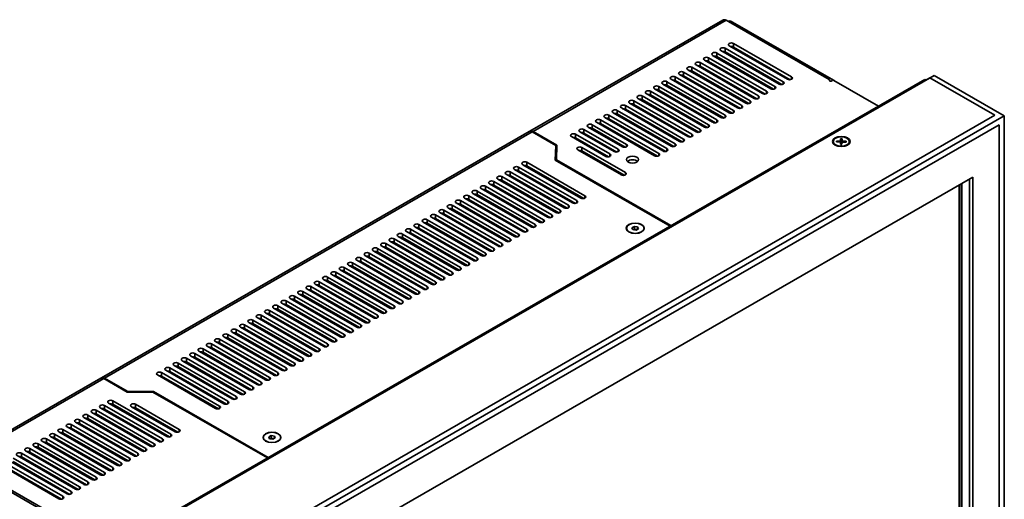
# Model space of a CAD drawing. Header units: millimetres. Extents: x 0 to 2100, y 0 to 1485.
# Tile 9 of 32: x 730 to 1065, y 428 to 591. Entities that reach past the tile are written whole.
import ezdxf

# ---------------------------------------------------------------- set-up
doc = ezdxf.new("R2010")
doc.units = ezdxf.units.MM
doc.header["$LTSCALE"] = 5
doc.layers.add('Sichtbare Kanten(ISO)', color=7, linetype='Continuous', lineweight=35)
doc.layers.add('Sichtbare tangentiale Kanten(ISO)', color=7, linetype='Continuous', lineweight=35)

msp = doc.modelspace()

# ---------------------------------------------------------------- linework, layer by layer
at = {"layer": 'Sichtbare Kanten(ISO)'}
for p, q in [((903.45, 553.19), (969.11, 591)), ((1005.35, 570.77), (970.28, 590.97)), ((971.68, 590.83), (971.1, 590.5)), ((971.68, 590.83), (1006.84, 570.58)), ((968.52, 580.64), (988.32, 569.24)), ((989.73, 570.05), (969.93, 581.45)), ((971.35, 582.27), (991.14, 570.87)), ((992.56, 571.68), (972.76, 583.08)), ((972.76, 581.86), (992.1, 570.72)), ((962.86, 577.38), (982.66, 565.98)), ((984.07, 566.79), (964.28, 578.2)), ((964.28, 576.97), (983.62, 565.83)), ((965.69, 579.01), (985.49, 567.61)), ((986.9, 568.42), (967.1, 579.82)), ((967.1, 578.6), (986.45, 567.46)), ((969.93, 580.23), (989.28, 569.09)), ((992.07, 570.71), (978.42, 578.57)), ((957.2, 574.12), (977, 562.72)), ((978.42, 563.54), (958.62, 574.94)), ((958.62, 573.71), (977.96, 562.57)), ((960.03, 575.75), (979.83, 564.35)), ((981.25, 565.17), (961.45, 576.57)), ((961.45, 575.34), (980.79, 564.2)), ((989.22, 569.08), (978.42, 575.3)), ((752.28, 406.29), (1037.96, 570.79)), ((1041.14, 572.14), (752.64, 406.01)), ((1039.72, 571.33), (754.05, 406.82)), ((951.55, 570.87), (971.35, 559.46)), ((972.76, 560.28), (952.96, 571.68)), ((952.96, 570.45), (972.31, 559.31)), ((954.38, 572.49), (974.17, 561.09)), ((975.59, 561.91), (955.79, 573.31)), ((955.79, 572.08), (975.13, 560.94)), ((986.38, 567.45), (978.42, 572.03)), ((1005.47, 570.32), (1005.47, 570.61)), ((1006.1, 570.28), (1006.45, 570.48)), ((1007.02, 570.48), (1022.22, 561.73)), ((1037.96, 570.79), (1038.37, 570.55)), ((1039.72, 571.33), (1061.86, 558.58)), ((1041.14, 572.14), (1065.04, 558.38)), ((945.89, 567.61), (965.69, 556.21)), ((967.1, 557.02), (947.3, 568.42)), ((947.3, 567.2), (966.65, 556.06)), ((948.72, 569.24), (968.52, 557.84)), ((969.93, 558.65), (950.13, 570.05)), ((950.13, 568.83), (969.48, 557.69)), ((950.49, 568.62), (950.49, 568.22)), ((951.55, 567.61), (951.55, 568.01)), ((983.53, 565.82), (978.42, 568.76)), ((958.62, 552.14), (938.82, 563.54)), ((940.23, 564.35), (960.03, 552.95)), ((961.45, 553.76), (941.65, 565.17)), ((941.65, 563.94), (960.99, 552.8)), ((943.06, 565.98), (962.86, 554.58)), ((964.27, 555.39), (944.48, 566.79)), ((944.48, 565.57), (963.82, 554.43)), ((950.49, 565.36), (950.49, 564.96)), ((951.55, 564.35), (951.55, 564.75)), ((980.68, 564.19), (978.42, 565.49)), ((952.96, 548.88), (933.16, 560.28)), ((934.58, 561.09), (954.38, 549.69)), ((955.79, 550.51), (935.99, 561.91)), ((935.99, 560.68), (955.33, 549.54)), ((937.41, 562.72), (957.2, 551.32)), ((938.82, 562.31), (958.16, 551.17)), ((950.49, 562.11), (950.49, 561.7)), ((951.55, 561.09), (951.55, 561.5)), ((1065.04, 558.38), (776.54, 392.24)), ((947.3, 545.62), (927.51, 557.02)), ((928.92, 557.84), (948.72, 546.43)), ((950.13, 547.25), (930.33, 558.65)), ((930.33, 557.42), (949.68, 546.28)), ((931.75, 559.46), (951.55, 548.06)), ((933.16, 559.05), (952.51, 547.91)), ((950.49, 558.85), (950.49, 558.45)), ((951.55, 557.84), (951.55, 558.24)), ((1065.04, 558.38), (1065.04, 341.08)), ((933.52, 547.05), (921.85, 553.76)), ((923.26, 554.58), (934.93, 547.86)), ((936.34, 548.67), (924.68, 555.39)), ((924.68, 554.17), (935.89, 547.71)), ((926.09, 556.21), (945.89, 544.81)), ((927.51, 555.8), (946.85, 544.66)), ((927.79, 555.23), (927.79, 555.58)), ((950.49, 555.59), (950.49, 555.19)), ((951.55, 554.58), (951.55, 554.98)), ((903.17, 553.02), (757.51, 469.14)), ((903.2, 553.04), (903.45, 553.19)), ((904.22, 552.92), (912.21, 548.32)), ((904.5, 553.08), (912.61, 548.41)), ((917.61, 551.32), (929.27, 544.6)), ((930.69, 545.42), (919.02, 552.14)), ((919.02, 550.91), (930.23, 544.45)), ((920.43, 552.95), (932.1, 546.23)), ((921.85, 552.54), (933.06, 546.08)), ((927.79, 551.97), (927.79, 552.38)), ((950.49, 552.33), (950.49, 551.93)), ((951.55, 551.32), (951.55, 551.72)), ((1009.25, 550.59), (1009.22, 549.92)), ((1009.25, 550.49), (1009.37, 548.71)), ((1009.62, 548.71), (1009.75, 550.49)), ((1009.75, 550.59), (1009.77, 549.92)), ((912.21, 548.32), (912.09, 543.34)), ((912.12, 543.32), (912.21, 547.09)), ((912.21, 547.09), (912.21, 548.32)), ((912.58, 547.2), (912.21, 547.42)), ((912.61, 548.41), (912.49, 543.43)), ((919.73, 546.84), (934.58, 538.29)), ((935.99, 539.11), (921.14, 547.66)), ((927.79, 548.71), (927.79, 549.12)), ((939.9, 548.66), (939.55, 548.46)), ((950.49, 549.08), (950.49, 548.67)), ((951.55, 548.06), (951.55, 548.47)), ((1006.74, 549.64), (1006.74, 549.44)), ((1007.85, 549.79), (1009.01, 549.8)), ((1007.85, 549.5), (1009.01, 549.48)), ((1008.08, 549.5), (1007.94, 549.74)), ((1009.22, 549.37), (1009.29, 548.71)), ((1009.23, 548.7), (1009.22, 549.36)), ((1009.77, 549.37), (1009.7, 548.71)), ((1009.74, 548.7), (1009.77, 549.36)), ((1011.14, 549.79), (1009.98, 549.8)), ((1011.14, 549.49), (1009.98, 549.48)), ((1011.05, 549.74), (1010.91, 549.49)), ((1012.24, 549.64), (1012.24, 549.44)), ((912.49, 543.36), (912.27, 543.24)), ((912.49, 543.43), (951.47, 520.99)), ((912.49, 543.11), (912.49, 543.43)), ((921.14, 546.43), (935.54, 538.14)), ((898.16, 540.12), (917.96, 528.72)), ((919.37, 529.54), (899.57, 540.94)), ((900.99, 541.75), (920.79, 530.35)), ((922.2, 531.16), (902.4, 542.57)), ((902.4, 541.34), (921.75, 530.2)), ((912.09, 543.34), (951.19, 520.83)), ((928.59, 542.14), (928.24, 541.94)), ((1054.29, 537.46), (787.29, 383.7)), ((1054.29, 537.46), (787.29, 383.7)), ((892.5, 536.87), (912.3, 525.46)), ((913.72, 526.28), (893.92, 537.68)), ((895.33, 538.49), (915.13, 527.09)), ((916.55, 527.91), (896.75, 539.31)), ((896.75, 538.08), (916.09, 526.94)), ((898.58, 537.02), (898.58, 536.62)), ((899.57, 539.71), (918.92, 528.57)), ((906.72, 538.86), (906.72, 538.45)), ((907.78, 537.84), (907.78, 538.25)), ((1053.23, 350.23), (1053.23, 536.85)), ((1053.23, 350.23), (1053.23, 536.85)), ((1054.29, 537.46), (1054.29, 349.62)), ((1054.29, 537.46), (1054.29, 349.62)), ((886.85, 533.61), (906.65, 522.21)), ((908.06, 523.02), (888.26, 534.42)), ((889.68, 535.24), (909.47, 523.84)), ((910.89, 524.65), (891.09, 536.05)), ((891.09, 534.82), (910.43, 523.69)), ((893.92, 536.45), (913.26, 525.31)), ((906.72, 535.6), (906.72, 535.2)), ((907.78, 534.59), (907.78, 534.99)), ((1049.62, 534.77), (1049.62, 352.05)), ((1050.33, 535.18), (1050.33, 351.64)), ((1050.54, 535.3), (1050.54, 351.77)), ((1050.54, 535.3), (1050.54, 351.77)), ((881.19, 530.35), (900.99, 518.95)), ((902.4, 519.76), (882.6, 531.16)), ((884.02, 531.98), (903.82, 520.58)), ((905.23, 521.39), (885.43, 532.79)), ((885.43, 531.57), (904.78, 520.43)), ((888.26, 533.2), (907.6, 522.06)), ((888.26, 533.2), (888.26, 532.79)), ((889.32, 532.18), (889.32, 532.59)), ((901.13, 532.3), (901.13, 531.9)), ((901.41, 531.73), (901.41, 532.14)), ((906.72, 532.34), (906.72, 531.94)), ((907.78, 531.33), (907.78, 531.73)), ((914.32, 530.82), (914.67, 531.02)), ((917.15, 532.45), (917.5, 532.65)), ((875.53, 527.09), (895.33, 515.69)), ((896.75, 516.51), (876.95, 527.91)), ((876.95, 526.68), (896.29, 515.54)), ((878.36, 528.72), (898.16, 517.32)), ((899.57, 518.13), (879.78, 529.54)), ((879.78, 528.31), (899.12, 517.17)), ((882.6, 529.94), (901.95, 518.8)), ((888.26, 529.94), (888.26, 529.54)), ((888.26, 526.68), (888.26, 526.28)), ((889.32, 528.93), (889.32, 529.33)), ((901.13, 529.04), (901.13, 528.64)), ((901.41, 528.48), (901.41, 528.88)), ((911.49, 529.19), (911.84, 529.39)), ((914.07, 528.11), (914.07, 527.7)), ((869.88, 523.84), (889.67, 512.43)), ((891.09, 513.25), (871.29, 524.65)), ((871.29, 523.42), (890.63, 512.28)), ((872.7, 525.46), (892.5, 514.06)), ((893.92, 514.88), (874.12, 526.28)), ((874.12, 525.05), (893.46, 513.91)), ((888.26, 523.42), (888.26, 523.02)), ((889.32, 525.67), (889.32, 526.07)), ((901.13, 525.79), (901.13, 525.38)), ((901.41, 525.22), (901.41, 525.62)), ((864.22, 520.58), (884.02, 509.18)), ((885.43, 509.99), (865.63, 521.39)), ((865.63, 520.17), (884.98, 509.03)), ((867.05, 522.21), (886.85, 510.81)), ((888.26, 511.62), (868.46, 523.02)), ((868.46, 521.79), (887.81, 510.66)), ((888.26, 520.17), (888.26, 519.76)), ((889.32, 522.41), (889.32, 522.81)), ((901.13, 522.53), (901.13, 522.13)), ((901.41, 521.96), (901.41, 522.36)), ((936.31, 519.79), (936.31, 520.09)), ((939.02, 520.73), (938.2, 520.26)), ((938.2, 520.26), (938.5, 519.62)), ((940.13, 520.56), (939.02, 520.73)), ((939.02, 519.83), (939.02, 520.73)), ((939.61, 519.45), (940.43, 519.92)), ((940.43, 519.92), (940.13, 520.56)), ((940.13, 519.74), (940.13, 520.56)), ((942.31, 519.79), (942.31, 520.09)), ((858.56, 517.32), (878.36, 505.92)), ((879.78, 506.73), (859.98, 518.13)), ((859.98, 516.91), (879.32, 505.77)), ((861.39, 518.95), (881.19, 507.55)), ((882.6, 508.36), (862.81, 519.76)), ((862.81, 518.54), (882.15, 507.4)), ((888.26, 516.91), (888.26, 516.51)), ((889.32, 519.15), (889.32, 519.56)), ((901.13, 519.27), (901.13, 518.88)), ((901.41, 518.8), (901.41, 519.11)), ((938.5, 519.62), (939.61, 519.45)), ((939.02, 519.83), (938.61, 519.6)), ((940.01, 519.68), (939.02, 519.83)), ((871.29, 501.85), (851.49, 513.25)), ((852.91, 514.06), (872.7, 502.66)), ((874.12, 503.48), (854.32, 514.88)), ((854.32, 513.65), (873.66, 502.51)), ((855.73, 515.69), (875.53, 504.29)), ((876.95, 505.1), (857.15, 516.51)), ((857.15, 515.28), (876.49, 504.14)), ((888.26, 513.65), (888.26, 513.25)), ((889.32, 515.9), (889.32, 516.3)), ((865.63, 498.59), (845.83, 509.99)), ((847.25, 510.8), (867.05, 499.4)), ((868.46, 500.22), (848.66, 511.62)), ((848.66, 510.39), (868.01, 499.25)), ((850.08, 512.43), (869.88, 501.03)), ((851.49, 512.02), (870.84, 500.88)), ((889.32, 512.64), (889.32, 513.04)), ((859.98, 495.33), (840.18, 506.73)), ((841.59, 507.55), (861.39, 496.15)), ((862.8, 496.96), (843.01, 508.36)), ((843.01, 507.14), (862.35, 496)), ((844.42, 509.18), (864.22, 497.77)), ((845.83, 508.76), (865.18, 497.62)), ((854.32, 492.07), (834.52, 503.48)), ((835.94, 504.29), (855.73, 492.89)), ((857.15, 493.7), (837.35, 505.1)), ((837.35, 503.88), (856.69, 492.74)), ((838.76, 505.92), (858.56, 494.52)), ((840.18, 505.51), (859.52, 494.37)), ((848.66, 488.82), (828.86, 500.22)), ((830.28, 501.03), (850.08, 489.63)), ((851.49, 490.45), (831.69, 501.85)), ((831.69, 500.62), (851.04, 489.48)), ((833.11, 502.66), (852.91, 491.26)), ((834.52, 502.25), (853.86, 491.11)), ((843.01, 485.56), (823.21, 496.96)), ((824.62, 497.77), (844.42, 486.37)), ((845.83, 487.19), (826.04, 498.59)), ((826.04, 497.36), (845.38, 486.22)), ((827.45, 499.4), (847.25, 488)), ((828.86, 498.99), (848.21, 487.85)), ((837.35, 482.3), (817.55, 493.7)), ((818.96, 494.52), (838.76, 483.12)), ((840.18, 483.93), (820.38, 495.33)), ((820.38, 494.11), (839.72, 482.97)), ((821.79, 496.15), (841.59, 484.74)), ((823.21, 495.73), (842.55, 484.59)), ((831.69, 479.04), (811.89, 490.45)), ((813.31, 491.26), (833.11, 479.86)), ((834.52, 480.67), (814.72, 492.07)), ((814.72, 490.85), (834.07, 479.71)), ((816.14, 492.89), (835.93, 481.49)), ((817.55, 492.48), (836.89, 481.34)), ((804.82, 486.37), (824.62, 474.97)), ((826.04, 475.79), (806.24, 487.19)), ((807.65, 488), (827.45, 476.6)), ((828.86, 477.42), (809.07, 488.82)), ((809.07, 487.59), (828.41, 476.45)), ((810.48, 489.63), (830.28, 478.23)), ((811.89, 489.22), (831.24, 478.08)), ((799.17, 483.12), (818.96, 471.71)), ((820.38, 472.53), (800.58, 483.93)), ((801.99, 484.74), (821.79, 473.34)), ((823.21, 474.16), (803.41, 485.56)), ((803.41, 484.33), (822.75, 473.19)), ((806.24, 485.96), (825.58, 474.82)), ((793.51, 479.86), (813.31, 468.46)), ((814.72, 469.27), (794.92, 480.67)), ((796.34, 481.49), (816.14, 470.09)), ((817.55, 470.9), (797.75, 482.3)), ((797.75, 481.07), (817.1, 469.94)), ((800.58, 482.7), (819.92, 471.56)), ((787.85, 476.6), (807.65, 465.2)), ((809.06, 466.01), (789.27, 477.41)), ((790.68, 478.23), (810.48, 466.83)), ((811.89, 467.64), (792.09, 479.04)), ((792.09, 477.82), (811.44, 466.68)), ((794.92, 479.45), (814.27, 468.31)), ((782.2, 473.34), (801.99, 461.94)), ((803.41, 462.76), (783.61, 474.16)), ((783.61, 472.93), (802.95, 461.79)), ((785.02, 474.97), (804.82, 463.57)), ((806.24, 464.38), (786.44, 475.79)), ((786.44, 474.56), (805.78, 463.42)), ((789.27, 476.19), (808.61, 465.05)), ((776.54, 470.09), (796.34, 458.68)), ((797.75, 459.5), (777.95, 470.9)), ((777.95, 469.67), (797.3, 458.53)), ((779.37, 471.71), (799.17, 460.31)), ((800.58, 461.13), (780.78, 472.53)), ((780.78, 471.3), (800.12, 460.16)), ((708.54, 440.94), (757.23, 468.98)), ((757.51, 469.14), (757.26, 469)), ((758.27, 468.88), (766.26, 464.28)), ((766.43, 464.51), (758.56, 469.04)), ((766.26, 464.28), (775.03, 464.28)), ((766.43, 464.28), (766.43, 464.51)), ((775.19, 464.51), (766.43, 464.51)), ((775.03, 464.28), (814.01, 441.83)), ((775.19, 464.18), (775.19, 464.51)), ((814.29, 441.99), (775.19, 464.51)), ((778.31, 448.3), (758.51, 459.7)), ((759.92, 460.52), (779.72, 449.11)), ((781.13, 449.93), (761.34, 461.33)), ((761.34, 460.1), (780.68, 448.96)), ((761.62, 459.94), (761.62, 459.54)), ((783.96, 451.56), (769.11, 460.11)), ((772.65, 445.04), (752.85, 456.44)), ((754.26, 457.26), (774.06, 445.86)), ((775.48, 446.67), (755.68, 458.07)), ((755.68, 456.85), (775.02, 445.71)), ((757.09, 458.89), (776.89, 447.49)), ((758.51, 458.48), (777.85, 447.34)), ((761.62, 456.68), (761.62, 456.28)), ((767.7, 459.29), (782.55, 450.74)), ((769.11, 458.88), (783.51, 450.59)), ((766.99, 441.79), (747.19, 453.19)), ((748.61, 454), (768.41, 442.6)), ((769.82, 443.41), (750.02, 454.82)), ((750.02, 453.59), (769.37, 442.45)), ((751.44, 455.63), (771.23, 444.23)), ((752.35, 455.37), (752.35, 455.1)), ((752.64, 454.94), (752.64, 455.31)), ((752.85, 455.22), (772.19, 444.08)), ((761.62, 453.43), (761.62, 453.02)), ((761.34, 438.53), (741.54, 449.93)), ((742.95, 450.74), (762.75, 439.34)), ((764.16, 440.16), (744.37, 451.56)), ((744.37, 450.33), (763.71, 439.19)), ((745.78, 452.37), (765.58, 440.97)), ((747.19, 451.96), (766.54, 440.82)), ((752.35, 452.25), (752.35, 451.84)), ((752.64, 451.68), (752.64, 452.08)), ((761.62, 450.17), (761.62, 449.77)), ((815.27, 449.47), (814.45, 449)), ((816.39, 449.3), (815.27, 449.47)), ((815.27, 448.57), (815.27, 449.47)), ((755.68, 435.27), (735.88, 446.67)), ((737.29, 447.49), (757.09, 436.08)), ((758.51, 436.9), (738.71, 448.3)), ((738.71, 447.07), (758.05, 435.93)), ((740.12, 449.11), (759.92, 437.71)), ((741.54, 448.7), (760.88, 437.56)), ((750.48, 446.81), (750.31, 446.51)), ((750.69, 446.69), (750.51, 446.39)), ((751.9, 449.25), (751.72, 448.95)), ((752.1, 449.14), (751.92, 448.83)), ((761.62, 446.91), (761.62, 446.51)), ((812.57, 448.54), (812.57, 448.83)), ((814.45, 449), (814.75, 448.36)), ((814.75, 448.36), (815.87, 448.19)), ((815.27, 448.57), (814.87, 448.34)), ((816.27, 448.42), (815.27, 448.57)), ((815.87, 448.19), (816.69, 448.66)), ((816.69, 448.66), (816.39, 449.3)), ((816.39, 448.49), (816.39, 449.3)), ((818.57, 448.54), (818.57, 448.83)), ((750.02, 432.01), (730.22, 443.41)), ((731.64, 444.23), (751.44, 432.83)), ((752.85, 433.64), (733.05, 445.04)), ((733.05, 443.82), (752.4, 432.68)), ((734.47, 445.86), (754.26, 434.46)), ((735.88, 445.45), (755.22, 434.31)), ((749.53, 444.1), (749.53, 443.7)), ((749.81, 443.54), (749.81, 443.94)), ((761.62, 443.65), (761.62, 443.25)), ((744.53, 420.57), (709.46, 440.77)), ((744.86, 419.71), (709.69, 439.96)), ((744.36, 428.76), (724.57, 440.16)), ((725.98, 440.97), (745.78, 429.57)), ((747.19, 430.38), (727.39, 441.79)), ((727.39, 440.56), (746.74, 429.42)), ((728.81, 442.6), (748.61, 431.2)), ((730.22, 442.19), (749.57, 431.05)), ((749.53, 440.84), (749.53, 440.44)), ((749.81, 440.28), (749.81, 440.68)), ((761.62, 440.4), (761.62, 439.99)), ((723.15, 439.34), (742.95, 427.94)), ((724.57, 438.93), (743.91, 427.79)), ((749.53, 437.59), (749.53, 437.18)), ((749.81, 437.02), (749.81, 437.42)), ((749.53, 434.33), (749.53, 433.93)), ((749.81, 433.76), (749.81, 434.17)), ((749.53, 431.07), (749.53, 431.04))]:
    msp.add_line(p, q, dxfattribs=at)
for centre, major_axis, ratio, start_param, end_param in [((970.28, 589.25), (1.26, -1.69), 0.64139, 2.283696, 3.067091), ((969.91, 589.81), (2.09, 0.55), 0.324011, 0.702168, 1.049967), ((969.22, 581.05), (-1, 0), 0.575862, 3.926991, 7.068583), ((969.22, 579.82), (1, 0), 0.575862, 0.785398, 1.825872), ((972.05, 582.67), (-1, 0), 0.575862, 3.926991, 7.068583), ((972.05, 581.45), (1, 0), 0.575862, 0.785398, 1.825872), ((963.57, 577.79), (-1, 0), 0.575862, 3.926991, 7.068583), ((963.57, 576.56), (1, 0), 0.575862, 0.785398, 1.825871), ((966.4, 579.42), (-1, 0), 0.575862, 3.926991, 7.068583), ((966.4, 578.19), (1, 0), 0.575862, 0.785398, 1.825872), ((978.42, 577.76), (-0.499, 0.867), 0.578093, 5.499049, 6.50175), ((979.48, 578.37), (-0.499, 0.867), 0.578093, 1.304258, 2.059077), ((957.91, 574.53), (-1, 0), 0.575862, 3.926991, 7.068583), ((957.91, 573.3), (1, 0), 0.575862, 0.785398, 1.825871), ((960.74, 576.16), (-1, 0), 0.575862, 3.926991, 7.068583), ((960.74, 574.93), (1, 0), 0.575862, 0.785398, 1.825871), ((978.42, 574.49), (-0.499, 0.867), 0.578093, 5.499049, 6.483316), ((979.48, 575.1), (-0.499, 0.867), 0.578093, 1.304258, 2.01048), ((949.43, 569.64), (-1, 0), 0.575862, 3.926991, 7.068583), ((952.25, 571.27), (-1, 0), 0.575862, 3.926991, 7.068583), ((952.25, 570.05), (1, 0), 0.575862, 0.785398, 1.825871), ((955.08, 572.9), (-1, 0), 0.575862, 3.926991, 7.068583), ((955.08, 571.68), (1, 0), 0.575862, 0.785398, 1.825871), ((978.42, 571.22), (-0.499, 0.867), 0.578093, 5.499049, 6.464652), ((979.48, 571.83), (-0.499, 0.867), 0.578093, 1.304258, 1.967675), ((991.85, 571.27), (1, 0), 0.575862, 3.926991, 7.068583), ((1005.07, 570.61), (0.4, 0), 0.575862, 5.910669, 7.068584), ((1005.82, 570.44), (-0.4, 0), 0.575862, 5.910668, 8.63938), ((1006.74, 570.32), (-0.4, 0), 0.575862, 3.926991, 5.497787), ((1006.84, 570.25), (0.2, -0.347), 0.578093, 2.077495, 2.358128), ((943.77, 566.39), (-1, 0), 0.575862, 3.926991, 7.068583), ((946.6, 568.02), (-1, 0), 0.575862, 3.926991, 7.068583), ((946.6, 566.79), (1, 0), 0.575862, 0.785398, 1.825871), ((949.43, 568.42), (1, 0), 0.575862, 0.785398, 1.825871), ((978.42, 567.95), (-0.499, 0.867), 0.578093, 5.499049, 6.445744), ((979.48, 568.56), (-0.499, 0.867), 0.578093, 1.304258, 1.928923), ((986.2, 568.02), (1, 0), 0.575862, 3.926991, 7.068583), ((989.02, 569.64), (1, 0), 0.575862, 3.926991, 7.068583), ((938.11, 563.13), (-1, 0), 0.575862, 3.926991, 7.068583), ((940.94, 564.76), (-1, 0), 0.575862, 3.926991, 7.068583), ((940.94, 563.53), (1, 0), 0.575862, 0.785398, 1.825871), ((943.77, 565.16), (1, 0), 0.575862, 0.785398, 1.825871), ((977.71, 563.13), (1, 0), 0.575862, 3.926991, 7.068583), ((978.42, 564.67), (-0.499, 0.867), 0.578093, 5.499049, 6.426574), ((979.48, 565.29), (-0.499, 0.867), 0.578093, 1.304258, 1.893207), ((980.54, 564.76), (1, 0), 0.575862, 3.926991, 7.068583), ((983.37, 566.39), (1, 0), 0.575862, 3.926991, 7.068583), ((932.46, 559.87), (-1, 0), 0.575862, 3.926991, 7.068583), ((935.28, 561.5), (-1, 0), 0.575862, 3.926991, 7.068583), ((935.28, 560.27), (1, 0), 0.575862, 0.785398, 1.825871), ((938.11, 561.9), (1, 0), 0.575862, 0.785398, 1.825871), ((972.05, 559.87), (1, 0), 0.575862, 3.926991, 7.068583), ((974.88, 561.5), (1, 0), 0.575862, 3.926991, 7.068583), ((926.8, 556.61), (-1, 0), 0.575862, 3.926991, 7.068583), ((929.63, 558.24), (-1, 0), 0.575862, 3.926991, 7.068583), ((929.63, 557.02), (1, 0), 0.575862, 0.785398, 1.825871), ((932.46, 558.65), (1, 0), 0.575862, 0.785398, 1.825871), ((966.4, 556.61), (1, 0), 0.575862, 3.926991, 7.068583), ((969.22, 558.24), (1, 0), 0.575862, 3.926991, 7.068583), ((921.14, 553.36), (-1, 0), 0.575862, 3.926991, 7.068583), ((923.97, 554.99), (-1, 0), 0.575862, 3.926991, 7.068583), ((923.97, 553.76), (1, 0), 0.575862, 0.785398, 1.82587), ((926.8, 555.39), (1, 0), 0.575862, 0.785398, 1.82587), ((926.37, 554.76), (1, 1.73), 0.578093, 5.495853, 5.529619), ((960.74, 553.36), (1, 0), 0.575862, 3.926991, 7.068583), ((963.57, 554.99), (1, 0), 0.575862, 3.926991, 7.068583), ((904.22, 551.2), (-1.05, 1.82), 0.578093, 5.499721, 6.283185), ((904.5, 551.37), (-1.05, 1.82), 0.578093, 5.499721, 6.285119), ((918.31, 551.73), (-1, 0), 0.575862, 3.926991, 7.068583), ((918.31, 550.5), (1, 0), 0.575862, 0.785398, 1.82587), ((921.14, 552.13), (1, 0), 0.575862, 0.785398, 1.82587), ((955.08, 550.1), (1, 0), 0.575862, 3.926991, 7.068583), ((957.91, 551.73), (1, 0), 0.575862, 3.926991, 7.068583), ((920.43, 547.25), (-1, 0), 0.575862, 3.926991, 7.068583), ((932.81, 546.64), (1, 0), 0.575862, 3.926991, 7.068583), ((935.64, 548.27), (1, 0), 0.575862, 3.926991, 7.068583), ((949.43, 546.84), (1, 0), 0.575862, 3.926991, 7.068583), ((952.25, 548.47), (1, 0), 0.575862, 3.926991, 7.068583), ((1009.49, 549.44), (-2.75, 0), 0.575862, 0, 0.736721), ((1009, 549.93), (0.215, 0), 0.575862, 4.728719, 6.259992), ((1009, 549.36), (0.215, 0), 0.575862, 0.01633, 1.547603), ((1009.99, 549.92), (-0.215, 0), 0.575862, 0.01633, 1.547603), ((1009.98, 549.36), (-0.215, 0), 0.575862, 4.728719, 6.259992), ((1009.49, 549.44), (2.75, 0), 0.575862, 5.546464, 6.283185), ((920.43, 546.02), (1, 0), 0.575862, 0.785398, 1.82587), ((923.26, 544.34), (-1.5, 0), 0.575862, 4.69747, 5.099197), ((929.98, 545.01), (1, 0), 0.575862, 3.926991, 7.068583), ((938.39, 542.28), (2.05, 0), 0.575862, 0.546149, 2.595444), ((946.6, 545.21), (1, 0), 0.575862, 3.926991, 7.068583), ((898.87, 540.53), (-1, 0), 0.575862, 3.926991, 7.068583), ((901.7, 542.16), (-1, 0), 0.575862, 3.926991, 7.068583), ((901.7, 540.93), (1, 0), 0.575862, 0.785398, 1.825871), ((893.21, 537.27), (-1, 0), 0.575862, 3.926991, 7.068583), ((893.21, 536.05), (1, 0), 0.575862, 0.785398, 1.825871), ((896.04, 538.9), (-1, 0), 0.575862, 3.926991, 7.068583), ((896.04, 537.67), (1, 0), 0.575862, 0.785398, 1.825871), ((898.87, 539.3), (1, 0), 0.575862, 0.785398, 1.825871), ((935.28, 538.7), (1, 0), 0.575862, 3.926991, 7.068583), ((887.55, 534.01), (-1, 0), 0.575862, 3.926991, 7.068583), ((887.55, 532.79), (1, 0), 0.575862, 0.785398, 1.825871), ((890.38, 535.64), (-1, 0), 0.575862, 3.926991, 7.068583), ((890.38, 534.42), (1, 0), 0.575862, 0.785398, 1.825871), ((881.9, 530.76), (-1, 0), 0.575862, 3.926991, 7.068583), ((881.9, 529.53), (1, 0), 0.575862, 0.785398, 1.825871), ((884.73, 532.39), (-1, 0), 0.575862, 3.926991, 7.068583), ((884.73, 531.16), (1, 0), 0.575862, 0.785398, 1.825871), ((921.49, 530.76), (1, 0), 0.575862, 3.926991, 7.068583), ((876.24, 527.5), (-1, 0), 0.575862, 3.926991, 7.068583), ((876.24, 526.27), (1, 0), 0.575862, 0.785398, 1.825871), ((879.07, 529.13), (-1, 0), 0.575862, 3.926991, 7.068583), ((879.07, 527.9), (1, 0), 0.575862, 0.785398, 1.825871), ((908.13, 530.11), (-1, -1.73), 0.578093, 5.635796, 6.046177), ((909.19, 529.5), (-1, -1.73), 0.578093, 5.635796, 6.046177), ((909.19, 529.5), (-1, -1.73), 0.578093, 0.237008, 0.647389), ((915.84, 527.5), (1, 0), 0.575862, 3.926991, 7.068583), ((918.67, 529.13), (1, 0), 0.575862, 3.926991, 7.068583), ((867.76, 522.61), (-1, 0), 0.575862, 3.926991, 7.068583), ((870.58, 524.24), (-1, 0), 0.575862, 3.926991, 7.068583), ((870.58, 523.02), (1, 0), 0.575862, 0.785398, 1.825871), ((873.41, 525.87), (-1, 0), 0.575862, 3.926991, 7.068583), ((873.41, 524.64), (1, 0), 0.575862, 0.785398, 1.825871), ((910.18, 524.24), (1, 0), 0.575862, 3.926991, 7.068583), ((913.01, 525.87), (1, 0), 0.575862, 3.926991, 7.068583), ((862.1, 519.36), (-1, 0), 0.575862, 3.926991, 7.068583), ((864.93, 520.98), (-1, 0), 0.575862, 3.926991, 7.068583), ((864.93, 519.76), (1, 0), 0.575862, 0.785398, 1.825871), ((867.76, 521.39), (1, 0), 0.575862, 0.785398, 1.825871), ((904.52, 520.98), (1, 0), 0.575862, 3.926991, 7.068583), ((907.35, 522.61), (1, 0), 0.575862, 3.926991, 7.068583), ((939.31, 519.84), (-3.05, 0), 0.575862, 6.09729, 6.210974), ((939.31, 519.84), (3.05, 0), 0.575862, 0.072211, 0.185895), ((856.44, 516.1), (-1, 0), 0.575862, 3.926991, 7.068583), ((859.27, 517.73), (-1, 0), 0.575862, 3.926991, 7.068583), ((859.27, 516.5), (1, 0), 0.575862, 0.785398, 1.825871), ((862.1, 518.13), (1, 0), 0.575862, 0.785398, 1.825871), ((898.87, 517.73), (1, 0), 0.575862, 3.926991, 7.068583), ((901.7, 519.36), (1, 0), 0.575862, 3.926991, 7.068583), ((939.31, 519.79), (-3, 0), 0.575861, 0, 0.013464), ((939.31, 519.79), (3, 0), 0.575861, 6.26972, 6.283185), ((850.78, 512.84), (-1, 0), 0.575862, 3.926991, 7.068583), ((853.61, 514.47), (-1, 0), 0.575862, 3.926991, 7.068583), ((853.61, 513.24), (1, 0), 0.575862, 0.785398, 1.825871), ((856.44, 514.87), (1, 0), 0.575862, 0.785398, 1.825871), ((890.38, 512.84), (1, 0), 0.575862, 3.926991, 7.068583), ((893.21, 514.47), (1, 0), 0.575862, 3.926991, 7.068583), ((896.04, 516.1), (1, 0), 0.575862, 3.926991, 7.068583), ((845.13, 509.58), (-1, 0), 0.575862, 3.926991, 7.068583), ((847.96, 511.21), (-1, 0), 0.575862, 3.926991, 7.068583), ((847.96, 509.99), (1, 0), 0.575862, 0.785398, 1.825871), ((850.78, 511.61), (1, 0), 0.575862, 0.785398, 1.825871), ((884.73, 509.58), (1, 0), 0.575862, 3.926991, 7.068583), ((887.55, 511.21), (1, 0), 0.575862, 3.926991, 7.068583), ((839.47, 506.33), (-1, 0), 0.575862, 3.926991, 7.068583), ((842.3, 507.95), (-1, 0), 0.575862, 3.926991, 7.068583), ((842.3, 506.73), (1, 0), 0.575862, 0.785398, 1.825871), ((845.13, 508.36), (1, 0), 0.575862, 0.785398, 1.825871), ((879.07, 506.33), (1, 0), 0.575862, 3.926991, 7.068583), ((881.9, 507.95), (1, 0), 0.575862, 3.926991, 7.068583), ((833.81, 503.07), (-1, 0), 0.575862, 3.926991, 7.068583), ((836.64, 504.7), (-1, 0), 0.575862, 3.926991, 7.068583), ((836.64, 503.47), (1, 0), 0.575862, 0.785398, 1.825871), ((839.47, 505.1), (1, 0), 0.575862, 0.785398, 1.825871), ((873.41, 503.07), (1, 0), 0.575862, 3.926991, 7.068583), ((876.24, 504.7), (1, 0), 0.575862, 3.926991, 7.068583), ((828.16, 499.81), (-1, 0), 0.575862, 3.926991, 7.068583), ((830.99, 501.44), (-1, 0), 0.575862, 3.926991, 7.068583), ((830.99, 500.21), (1, 0), 0.575862, 0.785398, 1.825871), ((833.81, 501.84), (1, 0), 0.575862, 0.785398, 1.825871), ((867.75, 499.81), (1, 0), 0.575862, 3.926991, 7.068583), ((870.58, 501.44), (1, 0), 0.575862, 3.926991, 7.068583), ((822.5, 496.55), (-1, 0), 0.575862, 3.926991, 7.068583), ((825.33, 498.18), (-1, 0), 0.575862, 3.926991, 7.068583), ((825.33, 496.96), (1, 0), 0.575862, 0.785398, 1.825871), ((828.16, 498.58), (1, 0), 0.575862, 0.785398, 1.825871), ((862.1, 496.55), (1, 0), 0.575862, 3.926991, 7.068583), ((864.93, 498.18), (1, 0), 0.575862, 3.926991, 7.068583), ((816.84, 493.3), (-1, 0), 0.575862, 3.926991, 7.068583), ((819.67, 494.92), (-1, 0), 0.575862, 3.926991, 7.068583), ((819.67, 493.7), (1, 0), 0.575862, 0.785398, 1.825871), ((822.5, 495.33), (1, 0), 0.575862, 0.785398, 1.825871), ((856.44, 493.3), (1, 0), 0.575862, 3.926991, 7.068583), ((859.27, 494.92), (1, 0), 0.575862, 3.926991, 7.068583), ((811.19, 490.04), (-1, 0), 0.575862, 3.926991, 7.068583), ((814.02, 491.67), (-1, 0), 0.575862, 3.926991, 7.068583), ((814.02, 490.44), (1, 0), 0.575862, 0.785398, 1.825871), ((816.84, 492.07), (1, 0), 0.575862, 0.785398, 1.825871), ((850.78, 490.04), (1, 0), 0.575862, 3.926991, 7.068583), ((853.61, 491.67), (1, 0), 0.575862, 3.926991, 7.068583), ((805.53, 486.78), (-1, 0), 0.575862, 3.926991, 7.068583), ((808.36, 488.41), (-1, 0), 0.575862, 3.926991, 7.068583), ((808.36, 487.18), (1, 0), 0.575862, 0.785398, 1.825871), ((811.19, 488.81), (1, 0), 0.575862, 0.785398, 1.825871), ((845.13, 486.78), (1, 0), 0.575862, 3.926991, 7.068583), ((847.96, 488.41), (1, 0), 0.575862, 3.926991, 7.068583), ((799.87, 483.52), (-1, 0), 0.575862, 3.926991, 7.068583), ((802.7, 485.15), (-1, 0), 0.575862, 3.926991, 7.068583), ((802.7, 483.93), (1, 0), 0.575862, 0.785398, 1.825871), ((805.53, 485.55), (1, 0), 0.575862, 0.785398, 1.825871), ((839.47, 483.52), (1, 0), 0.575862, 3.926991, 7.068583), ((842.3, 485.15), (1, 0), 0.575862, 3.926991, 7.068583), ((794.22, 480.27), (-1, 0), 0.575862, 3.926991, 7.068583), ((794.22, 479.04), (1, 0), 0.575862, 0.785398, 1.825871), ((797.04, 481.89), (-1, 0), 0.575862, 3.926991, 7.068583), ((797.04, 480.67), (1, 0), 0.575862, 0.785398, 1.825871), ((799.87, 482.3), (1, 0), 0.575862, 0.785398, 1.825871), ((833.81, 480.27), (1, 0), 0.575862, 3.926991, 7.068583), ((836.64, 481.89), (1, 0), 0.575862, 3.926991, 7.068583), ((788.56, 477.01), (-1, 0), 0.575862, 3.926991, 7.068583), ((788.56, 475.78), (1, 0), 0.575862, 0.785398, 1.825871), ((791.39, 478.64), (-1, 0), 0.575862, 3.926991, 7.068583), ((791.39, 477.41), (1, 0), 0.575862, 0.785398, 1.825871), ((828.16, 477.01), (1, 0), 0.575862, 3.926991, 7.068583), ((830.99, 478.64), (1, 0), 0.575862, 3.926991, 7.068583), ((782.9, 473.75), (-1, 0), 0.575862, 3.926991, 7.068583), ((782.9, 472.52), (1, 0), 0.575862, 0.785398, 1.825871), ((785.73, 475.38), (-1, 0), 0.575862, 3.926991, 7.068583), ((785.73, 474.15), (1, 0), 0.575862, 0.785398, 1.825871), ((822.5, 473.75), (1, 0), 0.575862, 3.926991, 7.068583), ((825.33, 475.38), (1, 0), 0.575862, 3.926991, 7.068583), ((777.25, 470.49), (-1, 0), 0.575862, 3.926991, 7.068583), ((777.25, 469.27), (1, 0), 0.575862, 0.785398, 1.825871), ((780.07, 472.12), (-1, 0), 0.575862, 3.926991, 7.068583), ((780.07, 470.89), (1, 0), 0.575862, 0.785398, 1.825871), ((816.84, 470.49), (1, 0), 0.575862, 3.926991, 7.068583), ((819.67, 472.12), (1, 0), 0.575862, 3.926991, 7.068583), ((758.27, 467.16), (1.05, -1.82), 0.578093, 2.358128, 3.141592), ((758.56, 467.32), (-1.05, 1.82), 0.578093, 5.499721, 6.285119), ((811.19, 467.24), (1, 0), 0.575862, 3.926991, 7.068583), ((814.01, 468.86), (1, 0), 0.575862, 3.926991, 7.068583), ((805.53, 463.98), (1, 0), 0.575862, 3.926991, 7.068583), ((808.36, 465.61), (1, 0), 0.575862, 3.926991, 7.068583), ((757.8, 459.29), (-1, 0), 0.575862, 3.926991, 7.068583), ((760.63, 460.92), (-1, 0), 0.575862, 3.926991, 7.068583), ((760.63, 459.7), (1, 0), 0.575862, 0.785398, 1.82587), ((768.41, 459.7), (-1, 0), 0.575862, 3.926991, 7.068583), ((799.87, 460.72), (1, 0), 0.575862, 3.926991, 7.068583), ((802.7, 462.35), (1, 0), 0.575862, 3.926991, 7.068583), ((752.14, 456.04), (-1, 0), 0.575862, 3.926991, 7.068583), ((754.97, 457.67), (-1, 0), 0.575862, 3.926991, 7.068583), ((754.97, 456.44), (1, 0), 0.575862, 0.785398, 1.825871), ((757.8, 458.07), (1, 0), 0.575862, 0.785398, 1.825871), ((768.41, 458.48), (1, 0), 0.575862, 0.785398, 1.82587), ((797.04, 459.09), (1, 0), 0.575862, 3.926991, 7.068583), ((746.49, 452.78), (-1, 0), 0.575862, 3.926991, 7.068583), ((749.31, 454.41), (-1, 0), 0.575862, 3.926991, 7.068583), ((749.31, 453.18), (1, 0), 0.575862, 0.785398, 1.825871), ((752.14, 454.81), (1, 0), 0.575862, 0.785398, 1.825871), ((740.83, 449.52), (-1, 0), 0.575862, 3.926991, 7.068583), ((743.66, 451.15), (-1, 0), 0.575862, 3.926991, 7.068583), ((743.66, 449.92), (1, 0), 0.575862, 0.785398, 1.825871), ((746.49, 451.55), (1, 0), 0.575862, 0.785398, 1.825871), ((780.43, 449.52), (1, 0), 0.575862, 3.926991, 7.068583), ((783.26, 451.15), (1, 0), 0.575862, 3.926991, 7.068583), ((735.17, 446.26), (-1, 0), 0.575862, 3.926991, 7.068583), ((738, 447.89), (-1, 0), 0.575862, 3.926991, 7.068583), ((738, 446.67), (1, 0), 0.575862, 0.785398, 1.825871), ((740.83, 448.3), (1, 0), 0.575862, 0.785398, 1.825871), ((774.77, 446.26), (1, 0), 0.575862, 3.926991, 7.068583), ((777.6, 447.89), (1, 0), 0.575862, 3.926991, 7.068583), ((815.57, 448.58), (-3.05, 0), 0.575862, 6.09729, 6.210974), ((815.57, 448.54), (-3, 0), 0.575861, 0, 0.013464), ((815.57, 448.58), (3.05, 0), 0.575862, 0.072211, 0.185895), ((815.57, 448.54), (3, 0), 0.575861, 6.26972, 6.283185), ((729.52, 443.01), (-1, 0), 0.575862, 3.926991, 7.068583), ((732.34, 444.64), (-1, 0), 0.575862, 3.926991, 7.068583), ((732.34, 443.41), (1, 0), 0.575862, 0.785398, 1.825871), ((735.17, 445.04), (1, 0), 0.575862, 0.785398, 1.825871), ((769.11, 443.01), (1, 0), 0.575862, 3.926991, 7.068583), ((771.94, 444.64), (1, 0), 0.575862, 3.926991, 7.068583), ((729.52, 441.78), (1, 0), 0.575862, 0.785398, 1.825871), ((763.46, 439.75), (1, 0), 0.575862, 3.926991, 7.068583), ((766.28, 441.38), (1, 0), 0.575862, 3.926991, 7.068583), ((757.8, 436.49), (1, 0), 0.575862, 3.926991, 7.068583), ((760.63, 438.12), (1, 0), 0.575862, 3.926991, 7.068583), ((752.14, 433.23), (1, 0), 0.575862, 3.926991, 7.068583), ((754.97, 434.86), (1, 0), 0.575862, 3.926991, 7.068583), ((746.49, 429.98), (1, 0), 0.575862, 3.926991, 7.068583), ((749.31, 431.61), (1, 0), 0.575862, 3.926991, 7.068583), ((743.66, 428.35), (1, 0), 0.575862, 3.926991, 7.068583)]:
    msp.add_ellipse(centre, major_axis=major_axis, ratio=ratio, start_param=start_param, end_param=end_param, dxfattribs=at)
for centre, major_axis, ratio in [((1009.49, 549.65), (-3, 0), 0.575862), ((1009.49, 549.65), (-3, 0), 0.575862), ((1009.49, 549.64), (-2.75, 0), 0.575862), ((938.39, 543.5), (-2.05, 0), 0.575862), ((939.31, 520.09), (-3.05, 0), 0.575862), ((939.31, 520.09), (-3, 0), 0.575861), ((815.57, 448.83), (-3.05, 0), 0.575862), ((815.57, 448.83), (-3, 0), 0.575861)]:
    msp.add_ellipse(centre, major_axis=major_axis, ratio=ratio, dxfattribs=at)
for points, knots in [([(1009.25, 550.49), (1009.25, 550.5), (1009.25, 550.51), (1009.25, 550.54), (1009.25, 550.55), (1009.25, 550.57), (1009.25, 550.58), (1009.25, 550.59)], [0.03495487, 0.03495487, 0.03495487, 0.03495487, 0.03801973, 0.03801973, 0.04181436, 0.04181436, 0.04566018, 0.04566018, 0.04566018, 0.04566018]), ([(1009.75, 550.59), (1009.75, 550.58), (1009.75, 550.57), (1009.75, 550.55), (1009.75, 550.53), (1009.75, 550.51), (1009.75, 550.5), (1009.75, 550.49)], [0.0153115, 0.0153115, 0.0153115, 0.0153115, 0.01915732, 0.01915732, 0.02295195, 0.02295195, 0.02601681, 0.02601681, 0.02601681, 0.02601681]), ([(1007.85, 549.79), (1007.86, 549.79), (1007.88, 549.79), (1007.9, 549.78), (1007.92, 549.77), (1007.93, 549.76), (1007.94, 549.75), (1007.94, 549.74)], [0.0153115, 0.0153115, 0.0153115, 0.0153115, 0.01915732, 0.01915732, 0.02295195, 0.02295195, 0.02601681, 0.02601681, 0.02601681, 0.02601681]), ([(1009.23, 548.7), (1009.23, 548.7), (1009.23, 548.71), (1009.24, 548.71), (1009.24, 548.72), (1009.24, 548.72)], [0.015311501, 0.015311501, 0.015311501, 0.015311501, 0.019157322, 0.019157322, 0.021324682, 0.021324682, 0.021324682, 0.021324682]), ([(1009.74, 548.71), (1009.71, 548.71), (1009.67, 548.71), (1009.61, 548.71), (1009.57, 548.7), (1009.51, 548.7), (1009.47, 548.7), (1009.4, 548.7), (1009.37, 548.71), (1009.3, 548.71), (1009.27, 548.71), (1009.24, 548.72)], [4.5538245, 4.5538245, 4.5538245, 4.5538245, 4.6172509, 4.6172509, 4.6806773, 4.6806773, 4.7441038, 4.7441038, 4.8075302, 4.8075302, 4.8709566, 4.8709566, 4.8709566, 4.8709566]), ([(1009.74, 548.71), (1009.74, 548.71), (1009.74, 548.71), (1009.74, 548.71), (1009.74, 548.7), (1009.74, 548.7)], [0.039651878, 0.039651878, 0.039651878, 0.039651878, 0.041814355, 0.041814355, 0.045660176, 0.045660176, 0.045660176, 0.045660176]), ([(1011.05, 549.74), (1011.05, 549.75), (1011.06, 549.75), (1011.07, 549.77), (1011.09, 549.77), (1011.11, 549.78), (1011.13, 549.79), (1011.14, 549.79)], [0.03495487, 0.03495487, 0.03495487, 0.03495487, 0.03801973, 0.03801973, 0.04181436, 0.04181436, 0.04566018, 0.04566018, 0.04566018, 0.04566018])]:
    msp.add_open_spline(points, degree=3, knots=knots, dxfattribs=at)
at = {"layer": 'Sichtbare tangentiale Kanten(ISO)'}
for p, q in [((970.28, 590.97), (904.5, 553.08)), ((969.93, 580.23), (969.93, 581.45)), ((972.76, 581.86), (972.76, 583.08)), ((964.28, 576.97), (964.28, 578.2)), ((967.1, 578.6), (967.1, 579.82)), ((969.91, 580.24), (969.91, 579.84)), ((969.91, 576.98), (969.91, 576.58)), ((970.33, 580), (970.33, 579.59)), ((958.5, 573.77), (958.5, 573.38)), ((958.62, 573.71), (958.62, 574.94)), ((961.45, 575.34), (961.45, 576.57)), ((969.91, 573.72), (969.91, 573.32)), ((970.33, 576.74), (970.33, 576.34)), ((952.96, 570.45), (952.96, 571.68)), ((955.79, 572.08), (955.79, 573.31)), ((958.5, 570.52), (958.5, 570.12)), ((958.92, 573.54), (958.92, 573.13)), ((958.92, 570.28), (958.92, 569.88)), ((969.91, 570.47), (969.91, 570.06)), ((970.33, 573.48), (970.33, 573.08)), ((970.33, 570.22), (970.33, 569.82)), ((992.56, 570.87), (992.56, 571.68)), ((1005.44, 570.36), (1005.44, 570.52)), ((1006.78, 570.55), (1006.84, 570.58)), ((947.3, 567.2), (947.3, 568.42)), ((950.13, 568.83), (950.13, 570.05)), ((958.5, 567.27), (958.5, 566.86)), ((958.92, 567.02), (958.92, 566.62)), ((969.91, 567.21), (969.91, 566.81)), ((970.33, 566.96), (970.33, 566.56)), ((986.9, 567.61), (986.9, 568.42)), ((989.73, 569.24), (989.73, 570.05)), ((938.82, 562.31), (938.82, 563.54)), ((941.65, 563.94), (941.65, 565.17)), ((944.48, 565.57), (944.48, 566.79)), ((958.5, 564.01), (958.5, 563.61)), ((958.92, 563.76), (958.92, 563.36)), ((969.91, 563.95), (969.91, 563.55)), ((970.33, 563.71), (970.33, 563.3)), ((978.42, 562.72), (978.42, 563.54)), ((981.25, 564.35), (981.25, 565.17)), ((984.07, 565.98), (984.07, 566.79)), ((933.16, 559.05), (933.16, 560.28)), ((935.99, 560.68), (935.99, 561.91)), ((958.5, 560.75), (958.5, 560.35)), ((958.92, 560.51), (958.92, 560.1)), ((969.91, 560.69), (969.91, 560.29)), ((970.33, 560.45), (970.33, 560.05)), ((972.76, 559.46), (972.76, 560.28)), ((975.59, 561.09), (975.59, 561.91)), ((776.18, 394.08), (1061.86, 558.58)), ((927.51, 555.8), (927.51, 557.02)), ((930.33, 557.42), (930.33, 558.65)), ((958.5, 557.49), (958.5, 557.09)), ((958.92, 557.25), (958.92, 556.85)), ((967.1, 556.21), (967.1, 557.02)), ((969.93, 557.84), (969.93, 558.65)), ((1063.27, 555.32), (778.31, 391.22)), ((921.85, 552.54), (921.85, 553.76)), ((924.68, 554.17), (924.68, 555.39)), ((958.5, 554.24), (958.5, 553.83)), ((958.92, 553.99), (958.92, 553.59)), ((961.45, 552.95), (961.45, 553.76)), ((964.27, 554.58), (964.27, 555.39)), ((1063.27, 555.32), (1063.27, 342.1)), ((758.56, 469.04), (904.22, 552.92)), ((919.02, 550.91), (919.02, 552.14)), ((955.79, 549.69), (955.79, 550.51)), ((958.62, 551.32), (958.62, 552.14)), ((921.14, 546.43), (921.14, 547.66)), ((933.52, 546.23), (933.52, 547.05)), ((936.34, 547.86), (936.34, 548.67)), ((940.52, 548.3), (940.17, 548.1)), ((950.13, 546.43), (950.13, 547.25)), ((952.96, 548.06), (952.96, 548.88)), ((1009.01, 549.8), (1009.01, 549.48)), ((1009.22, 549.92), (1009.35, 548.71)), ((1009.22, 549.36), (1009.29, 548.71)), ((1009.77, 549.92), (1009.64, 548.71)), ((1009.77, 549.36), (1009.7, 548.71)), ((1009.98, 549.8), (1009.98, 549.48)), ((924.32, 544.6), (924.32, 544.2)), ((930.69, 544.6), (930.69, 545.42)), ((947.3, 544.81), (947.3, 545.62)), ((899.57, 539.71), (899.57, 540.94)), ((902.4, 541.34), (902.4, 542.57)), ((929.2, 541.79), (928.85, 541.59)), ((893.92, 536.45), (893.92, 537.68)), ((896.75, 538.08), (896.75, 539.31)), ((935.99, 538.29), (935.99, 539.11)), ((888.26, 533.2), (888.26, 534.42)), ((891.09, 534.82), (891.09, 536.05)), ((882.6, 529.94), (882.6, 531.16)), ((885.43, 531.57), (885.43, 532.79)), ((922.2, 530.35), (922.2, 531.16)), ((876.95, 526.68), (876.95, 527.91)), ((879.78, 528.31), (879.78, 529.54)), ((916.55, 527.09), (916.55, 527.91)), ((919.37, 528.72), (919.37, 529.54)), ((871.29, 523.42), (871.29, 524.65)), ((874.12, 525.05), (874.12, 526.28)), ((910.89, 523.84), (910.89, 524.65)), ((913.72, 525.46), (913.72, 526.28)), ((865.63, 520.17), (865.63, 521.39)), ((868.46, 521.79), (868.46, 523.02)), ((905.23, 520.58), (905.23, 521.39)), ((908.06, 522.21), (908.06, 523.02)), ((859.98, 516.91), (859.98, 518.13)), ((862.81, 518.54), (862.81, 519.76)), ((899.57, 517.32), (899.57, 518.13)), ((902.4, 518.95), (902.4, 519.76)), ((851.49, 512.02), (851.49, 513.25)), ((854.32, 513.65), (854.32, 514.88)), ((857.15, 515.28), (857.15, 516.51)), ((891.09, 512.43), (891.09, 513.25)), ((893.92, 514.06), (893.92, 514.88)), ((896.75, 515.69), (896.75, 516.51)), ((845.83, 508.76), (845.83, 509.99)), ((848.66, 510.39), (848.66, 511.62)), ((885.43, 509.18), (885.43, 509.99)), ((888.26, 510.81), (888.26, 511.62)), ((840.18, 505.51), (840.18, 506.73)), ((843.01, 507.14), (843.01, 508.36)), ((879.78, 505.92), (879.78, 506.73)), ((882.6, 507.55), (882.6, 508.36)), ((834.52, 502.25), (834.52, 503.48)), ((837.35, 503.88), (837.35, 505.1)), ((874.12, 502.66), (874.12, 503.48)), ((876.95, 504.29), (876.95, 505.1)), ((828.86, 498.99), (828.86, 500.22)), ((831.69, 500.62), (831.69, 501.85)), ((868.46, 499.4), (868.46, 500.22)), ((871.29, 501.03), (871.29, 501.85)), ((823.21, 495.73), (823.21, 496.96)), ((826.04, 497.36), (826.04, 498.59)), ((862.8, 496.15), (862.8, 496.96)), ((865.63, 497.77), (865.63, 498.59)), ((817.55, 492.48), (817.55, 493.7)), ((820.38, 494.11), (820.38, 495.33)), ((857.15, 492.89), (857.15, 493.7)), ((859.98, 494.52), (859.98, 495.33)), ((811.89, 489.22), (811.89, 490.45)), ((814.72, 490.85), (814.72, 492.07)), ((851.49, 489.63), (851.49, 490.45)), ((854.32, 491.26), (854.32, 492.07)), ((806.24, 485.96), (806.24, 487.19)), ((809.07, 487.59), (809.07, 488.82)), ((845.83, 486.37), (845.83, 487.19)), ((848.66, 488), (848.66, 488.82)), ((800.58, 482.7), (800.58, 483.93)), ((803.41, 484.33), (803.41, 485.56)), ((840.18, 483.12), (840.18, 483.93)), ((843.01, 484.74), (843.01, 485.56)), ((794.92, 479.45), (794.92, 480.67)), ((797.75, 481.07), (797.75, 482.3)), ((834.52, 479.86), (834.52, 480.67)), ((837.35, 481.49), (837.35, 482.3)), ((789.27, 476.19), (789.27, 477.41)), ((792.09, 477.82), (792.09, 479.04)), ((828.86, 476.6), (828.86, 477.42)), ((831.69, 478.23), (831.69, 479.04)), ((783.61, 472.93), (783.61, 474.16)), ((786.44, 474.56), (786.44, 475.79)), ((823.21, 473.34), (823.21, 474.16)), ((826.04, 474.97), (826.04, 475.79)), ((777.95, 469.67), (777.95, 470.9)), ((780.78, 471.3), (780.78, 472.53)), ((817.55, 470.09), (817.55, 470.9)), ((820.38, 471.71), (820.38, 472.53)), ((758.27, 468.88), (709.46, 440.77)), ((811.89, 466.83), (811.89, 467.64)), ((814.72, 468.46), (814.72, 469.27)), ((806.24, 463.57), (806.24, 464.38)), ((809.06, 465.2), (809.06, 466.01)), ((758.51, 458.48), (758.51, 459.7)), ((761.34, 460.1), (761.34, 461.33)), ((769.11, 458.88), (769.11, 460.11)), ((800.58, 460.31), (800.58, 461.13)), ((803.41, 461.94), (803.41, 462.76)), ((752.85, 455.22), (752.85, 456.44)), ((755.68, 456.85), (755.68, 458.07)), ((797.75, 458.68), (797.75, 459.5)), ((747.19, 451.96), (747.19, 453.19)), ((750.02, 453.59), (750.02, 454.82)), ((741.54, 448.7), (741.54, 449.93)), ((744.37, 450.33), (744.37, 451.56)), ((781.13, 449.11), (781.13, 449.93)), ((783.96, 450.74), (783.96, 451.56)), ((735.88, 445.45), (735.88, 446.67)), ((738.71, 447.07), (738.71, 448.3)), ((775.48, 445.86), (775.48, 446.67)), ((778.31, 447.49), (778.31, 448.3)), ((730.22, 442.19), (730.22, 443.41)), ((733.05, 443.82), (733.05, 445.04)), ((769.82, 442.6), (769.82, 443.41)), ((772.65, 444.23), (772.65, 445.04)), ((764.16, 439.34), (764.16, 440.16)), ((766.99, 440.97), (766.99, 441.79)), ((758.51, 436.08), (758.51, 436.9)), ((761.34, 437.71), (761.34, 438.53)), ((752.85, 432.83), (752.85, 433.64)), ((755.68, 434.46), (755.68, 435.27)), ((747.19, 429.57), (747.19, 430.38)), ((750.02, 431.2), (750.02, 432.01)), ((744.36, 427.94), (744.36, 428.76))]:
    msp.add_line(p, q, dxfattribs=at)
for centre, major_axis, start_param, end_param in [((1009.49, 549.64), (-1.66, 0), 4.555794, 4.86212), ((1009.49, 549.6), (1.57, 0), 1.407245, 1.727484), ((1009.49, 549.64), (-1.66, 0), 6.126591, 6.432916), ((1009.49, 549.6), (-1.57, 0), 6.119634, 6.39142), ((1009.49, 549.64), (1.66, 0), 4.555794, 4.86212), ((1009.49, 549.6), (1.57, 0), 6.168094, 6.439873), ((1009.49, 549.64), (1.66, 0), 6.126591, 6.432916)]:
    msp.add_ellipse(centre, major_axis=major_axis, ratio=0.575862, start_param=start_param, end_param=end_param, dxfattribs=at)

doc.saveas('drawing.dxf')
